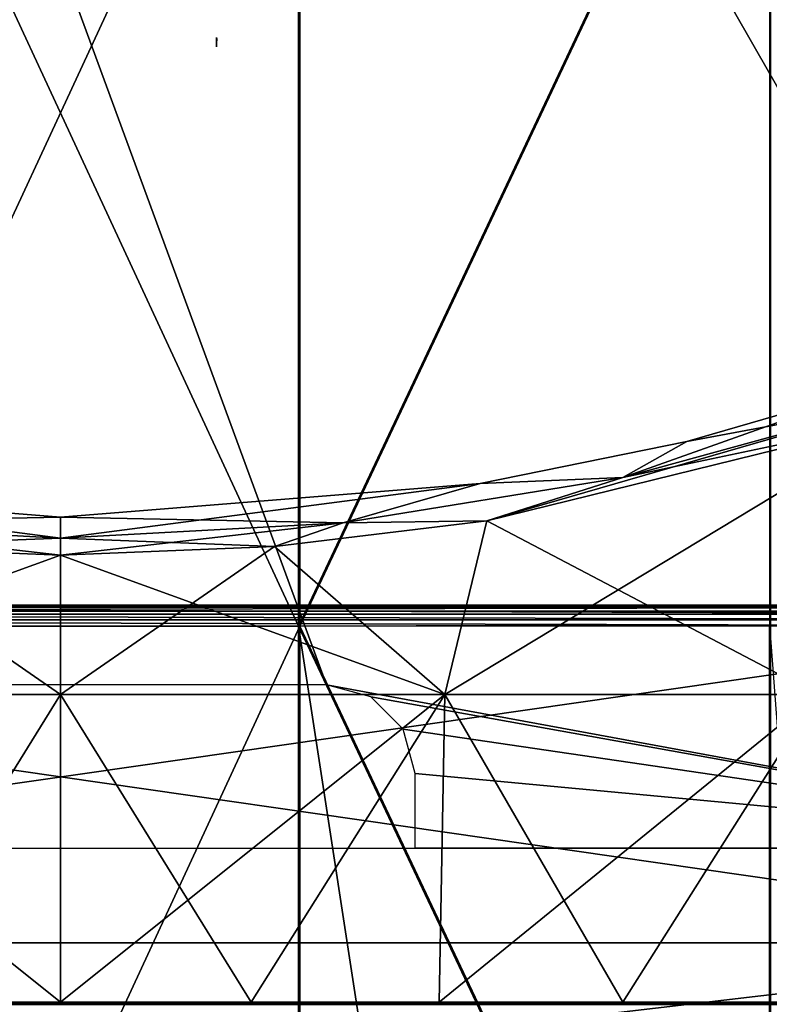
# Model space of a CAD drawing. Header units: millimetres. Extents: x -214 to 214, y -69 to 583.
# Tile 47 of 93: x -2 to 40, y 148 to 204. Entities that reach past the tile are written whole.
import ezdxf

# ---------------------------------------------------------------- set-up
doc = ezdxf.new("R2010")
doc.units = ezdxf.units.MM
doc.header["$LTSCALE"] = 62.021132
for name, color, linetype in [('143', 7, 'CONTINUOUS'), ('200', 7, 'CONTINUOUS'), ('206', 7, 'CONTINUOUS'), ('207', 7, 'CONTINUOUS'), ('237', 7, 'CONTINUOUS'), ('238', 7, 'CONTINUOUS'), ('240', 7, 'CONTINUOUS'), ('241', 7, 'CONTINUOUS'), ('250', 7, 'CONTINUOUS'), ('251', 7, 'CONTINUOUS'), ('267', 7, 'CONTINUOUS'), ('270', 7, 'CONTINUOUS'), ('271', 7, 'CONTINUOUS'), ('276', 7, 'CONTINUOUS'), ('69', 7, 'CONTINUOUS'), ('70', 7, 'CONTINUOUS'), ('89', 7, 'CONTINUOUS')]:
    doc.layers.add(name, color=color, linetype=linetype)

msp = doc.modelspace()

# ---------------------------------------------------------------- linework, layer by layer
at = {"layer": '143', "color": 7, "linetype": 'Continuous'}
for points in [[(13.422, 227.506, -233.693), (13.422, 169.506, -235.248), (-13.503, 227.497, -233.687), (13.422, 227.506, -233.693)], [(-13.503, 227.497, -233.687), (13.422, 169.506, -235.248), (-13.503, 169.502, -235.241), (-13.503, 227.497, -233.687)], [(13.422, 227.506, -233.693), (39.96, 225.798, -229.25), (13.422, 169.506, -235.248), (13.422, 227.506, -233.693)], [(39.96, 225.798, -229.25), (39.96, 169.576, -230.698), (13.422, 169.506, -235.248), (39.96, 225.798, -229.25)], [(13.422, 169.506, -235.248), (13.413, 111.47, -231.763), (-13.503, 169.502, -235.241), (13.422, 169.506, -235.248)], [(-13.503, 169.502, -235.241), (13.413, 111.47, -231.763), (-13.494, 111.473, -231.757), (-13.503, 169.502, -235.241)], [(13.413, 111.47, -231.763), (13.422, 169.506, -235.248), (22.281, 111.886, -230.796), (13.413, 111.47, -231.763)], [(39.96, 169.576, -230.698), (39.957, 113.354, -227.383), (13.422, 169.506, -235.248), (39.96, 169.576, -230.698)], [(13.422, 169.506, -235.248), (39.957, 113.354, -227.383), (22.281, 111.886, -230.796), (13.422, 169.506, -235.248)], [(39.957, 113.354, -227.383), (39.96, 169.576, -230.698), (44.18, 113.836, -226.263), (39.957, 113.354, -227.383)]]:
    msp.add_3dface(points, dxfattribs=at)
at = {"layer": '200', "color": 7, "linetype": 'Continuous'}
for points in [[(65, 170.353, 135.456), (65, 151.662, 113.516), (-65, 170.353, 135.456), (65, 170.353, 135.456)], [(-65, 170.353, 135.456), (65, 151.662, 113.516), (-65, 151.662, 113.516), (-65, 170.353, 135.456)], [(-65, 170.349, -135.451), (-65, 151.663, -113.516), (65, 170.349, -135.451), (-65, 170.349, -135.451)], [(65, 170.349, -135.451), (-65, 151.663, -113.516), (65, 151.663, -113.516), (65, 170.349, -135.451)], [(-65, 151.663, -113.516), (-65, 136.453, -89.025), (65, 151.663, -113.516), (-65, 151.663, -113.516)], [(65, 151.663, -113.516), (-65, 136.453, -89.025), (65, 136.453, -89.025), (65, 151.663, -113.516)], [(65, 151.662, 113.516), (65, 136.453, 89.025), (-65, 151.662, 113.516), (65, 151.662, 113.516)], [(-65, 151.662, 113.516), (65, 136.453, 89.025), (-65, 136.453, 89.025), (-65, 151.662, 113.516)]]:
    msp.add_3dface(points, dxfattribs=at)
at = {"layer": '206', "color": 7, "linetype": 'Continuous'}
for points in [[(65, 170.678, -136.073), (65, 170.608, -136.762), (-65, 170.678, -136.073), (65, 170.678, -136.073)], [(-65, 170.678, -136.073), (65, 170.608, -136.762), (-65, 170.608, -136.762), (-65, 170.678, -136.073)], [(65, 170.562, -135.741), (65, 170.678, -136.073), (-65, 170.562, -135.741), (65, 170.562, -135.741)], [(-65, 170.562, -135.741), (65, 170.678, -136.073), (-65, 170.678, -136.073), (-65, 170.562, -135.741)], [(65, 170.608, -136.762), (65, 170.168, -137.297), (-65, 170.608, -136.762), (65, 170.608, -136.762)], [(-65, 170.608, -136.762), (65, 170.168, -137.297), (-65, 170.168, -137.297), (-65, 170.608, -136.762)], [(-65, 170.349, -135.451), (65, 170.349, -135.451), (65, 170.562, -135.741), (-65, 170.349, -135.451)], [(-65, 170.349, -135.451), (65, 170.562, -135.741), (-65, 170.562, -135.741), (-65, 170.349, -135.451)], [(65, 170.168, -137.297), (65, 169.85, -137.448), (-65, 170.168, -137.297), (65, 170.168, -137.297)], [(-65, 170.168, -137.297), (65, 169.85, -137.448), (-65, 169.85, -137.448), (-65, 170.168, -137.297)], [(65, 169.5, -137.5), (-65, 169.5, -137.5), (-65, 169.85, -137.448), (65, 169.5, -137.5)], [(65, 169.85, -137.448), (65, 169.5, -137.5), (-65, 169.85, -137.448), (65, 169.85, -137.448)]]:
    msp.add_3dface(points, dxfattribs=at)
at = {"layer": '207', "color": 7, "linetype": 'Continuous'}
for points in [[(8.803, 202.349, 9.971), (8.8, 202.132, 10), (8.8, 202.644, 9.93), (8.803, 202.349, 9.971)], [(8.812, 202.557, 9.942), (8.803, 202.349, 9.971), (8.8, 202.644, 9.93), (8.812, 202.557, 9.942)]]:
    msp.add_3dface(points, dxfattribs=at)
at = {"layer": '237', "color": 7, "linetype": 'Continuous'}
for points in [[(47.404, 181.17, 132.805), (24.032, 175.428, 132.834), (42.671, 165.645, 115.839), (47.404, 181.17, 132.805)], [(24.032, 175.428, 132.834), (12.061, 173.977, 132.841), (21.672, 165.645, 121.531), (24.032, 175.428, 132.834)], [(42.671, 165.645, 115.839), (24.032, 175.428, 132.834), (21.672, 165.645, 121.531), (42.671, 165.645, 115.839)], [(0, 165.645, 123.448), (-12.061, 173.977, 132.841), (-21.672, 165.645, 121.531), (0, 165.645, 123.448)], [(0, 173.492, 132.844), (-12.061, 173.977, 132.841), (0, 165.645, 123.448), (0, 173.492, 132.844)], [(12.061, 173.977, 132.841), (0, 173.492, 132.844), (21.672, 165.645, 121.531), (12.061, 173.977, 132.841)], [(21.672, 165.645, 121.531), (0, 173.492, 132.844), (0, 165.645, 123.448), (21.672, 165.645, 121.531)], [(0, 165.645, 123.448), (-21.672, 165.645, 121.531), (0, 148.328, 97.416), (0, 165.645, 123.448)], [(0, 148.328, 97.416), (-21.672, 165.645, 121.531), (-10.744, 148.328, 96.822), (0, 148.328, 97.416)], [(21.672, 165.645, 121.531), (0, 165.645, 123.448), (10.744, 148.328, 96.822), (21.672, 165.645, 121.531)], [(10.744, 148.328, 96.822), (0, 165.645, 123.448), (0, 148.328, 97.416), (10.744, 148.328, 96.822)], [(21.356, 148.328, 95.046), (21.672, 165.645, 121.531), (10.744, 148.328, 96.822), (21.356, 148.328, 95.046)], [(31.708, 148.328, 92.111), (21.672, 165.645, 121.531), (21.356, 148.328, 95.046), (31.708, 148.328, 92.111)], [(42.671, 165.645, 115.839), (21.672, 165.645, 121.531), (31.708, 148.328, 92.111), (42.671, 165.645, 115.839)], [(41.673, 148.328, 88.052), (42.671, 165.645, 115.839), (31.708, 148.328, 92.111), (41.673, 148.328, 88.052)]]:
    msp.add_3dface(points, dxfattribs=at)
at = {"layer": '238', "color": 7, "linetype": 'Continuous'}
for points in [[(42.671, 165.645, -115.839), (21.672, 165.645, -121.531), (47.404, 181.17, -132.805), (42.671, 165.645, -115.839)], [(47.404, 181.17, -132.805), (21.672, 165.645, -121.531), (24.032, 175.428, -132.834), (47.404, 181.17, -132.805)], [(24.032, 175.428, -132.834), (21.672, 165.645, -121.531), (12.061, 173.977, -132.841), (24.032, 175.428, -132.834)], [(0, 173.492, -132.844), (-21.672, 165.645, -121.531), (-12.061, 173.977, -132.841), (0, 173.492, -132.844)], [(21.672, 165.645, -121.531), (0, 165.645, -123.448), (12.061, 173.977, -132.841), (21.672, 165.645, -121.531)], [(12.061, 173.977, -132.841), (0, 165.645, -123.448), (0, 173.492, -132.844), (12.061, 173.977, -132.841)], [(0, 165.645, -123.448), (-21.672, 165.645, -121.531), (0, 173.492, -132.844), (0, 165.645, -123.448)], [(0, 165.645, -123.448), (-10.744, 148.328, -96.822), (-21.672, 165.645, -121.531), (0, 165.645, -123.448)], [(0, 148.328, -97.416), (-10.744, 148.328, -96.822), (0, 165.645, -123.448), (0, 148.328, -97.416)], [(10.744, 148.328, -96.822), (0, 148.328, -97.416), (21.672, 165.645, -121.531), (10.744, 148.328, -96.822)], [(21.672, 165.645, -121.531), (0, 148.328, -97.416), (0, 165.645, -123.448), (21.672, 165.645, -121.531)], [(21.356, 148.328, -95.046), (10.744, 148.328, -96.822), (21.672, 165.645, -121.531), (21.356, 148.328, -95.046)], [(31.708, 148.328, -92.111), (21.356, 148.328, -95.046), (42.671, 165.645, -115.839), (31.708, 148.328, -92.111)], [(42.671, 165.645, -115.839), (21.356, 148.328, -95.046), (21.672, 165.645, -121.531), (42.671, 165.645, -115.839)], [(41.673, 148.328, -88.052), (31.708, 148.328, -92.111), (42.671, 165.645, -115.839), (41.673, 148.328, -88.052)]]:
    msp.add_3dface(points, dxfattribs=at)
at = {"layer": '240', "color": 7, "linetype": 'Continuous'}
for points in [[(-15.943, 175.312, 133.561), (0, 174.458, 133.566), (-23.658, 177.533, 133.84), (-15.943, 175.312, 133.561)], [(0, 174.458, 133.566), (0, 175.63, 133.849), (-23.658, 177.533, 133.84), (0, 174.458, 133.566)], [(-12.061, 173.977, 132.841), (0, 173.492, 132.844), (-15.943, 175.312, 133.561), (-12.061, 173.977, 132.841)], [(-15.943, 175.312, 133.561), (0, 173.492, 132.844), (0, 174.458, 133.566), (-15.943, 175.312, 133.561)]]:
    msp.add_3dface(points, dxfattribs=at)
at = {"layer": '241', "color": 7, "linetype": 'Continuous'}
for points in [[(35.305, 179.902, 133.828), (47.1, 182.088, 133.528), (46.731, 183.2, 133.811), (35.305, 179.902, 133.828)], [(31.703, 177.865, 133.549), (47.404, 181.17, 132.805), (47.1, 182.088, 133.528), (31.703, 177.865, 133.549)], [(31.703, 177.865, 133.549), (47.1, 182.088, 133.528), (35.305, 179.902, 133.828), (31.703, 177.865, 133.549)], [(24.032, 175.428, 132.834), (47.404, 181.17, 132.805), (31.703, 177.865, 133.549), (24.032, 175.428, 132.834)], [(23.658, 177.533, 133.84), (31.703, 177.865, 133.549), (35.305, 179.902, 133.828), (23.658, 177.533, 133.84)], [(0, 175.63, 133.849), (15.943, 175.312, 133.561), (23.658, 177.533, 133.84), (0, 175.63, 133.849)], [(15.943, 175.312, 133.561), (24.032, 175.428, 132.834), (31.703, 177.865, 133.549), (15.943, 175.312, 133.561)], [(15.943, 175.312, 133.561), (31.703, 177.865, 133.549), (23.658, 177.533, 133.84), (15.943, 175.312, 133.561)], [(0, 175.63, 133.849), (0, 174.458, 133.566), (15.943, 175.312, 133.561), (0, 175.63, 133.849)], [(0, 174.458, 133.566), (12.061, 173.977, 132.841), (15.943, 175.312, 133.561), (0, 174.458, 133.566)], [(12.061, 173.977, 132.841), (24.032, 175.428, 132.834), (15.943, 175.312, 133.561), (12.061, 173.977, 132.841)], [(0, 173.492, 132.844), (12.061, 173.977, 132.841), (0, 174.458, 133.566), (0, 173.492, 132.844)]]:
    msp.add_3dface(points, dxfattribs=at)
at = {"layer": '250', "color": 7, "linetype": 'Continuous'}
for points in [[(-23.658, 177.533, -133.84), (0, 175.63, -133.849), (-15.943, 175.312, -133.561), (-23.658, 177.533, -133.84)], [(-15.943, 175.312, -133.561), (0, 175.63, -133.849), (0, 174.458, -133.566), (-15.943, 175.312, -133.561)], [(-12.061, 173.977, -132.841), (-15.943, 175.312, -133.561), (0, 174.458, -133.566), (-12.061, 173.977, -132.841)], [(0, 173.492, -132.844), (-12.061, 173.977, -132.841), (0, 174.458, -133.566), (0, 173.492, -132.844)]]:
    msp.add_3dface(points, dxfattribs=at)
at = {"layer": '251', "color": 7, "linetype": 'Continuous'}
for points in [[(47.1, 182.088, -133.528), (31.703, 177.865, -133.549), (46.731, 183.2, -133.811), (47.1, 182.088, -133.528)], [(46.731, 183.2, -133.811), (31.703, 177.865, -133.549), (35.305, 179.902, -133.828), (46.731, 183.2, -133.811)], [(47.404, 181.17, -132.805), (24.032, 175.428, -132.834), (47.1, 182.088, -133.528), (47.404, 181.17, -132.805)], [(24.032, 175.428, -132.834), (31.703, 177.865, -133.549), (47.1, 182.088, -133.528), (24.032, 175.428, -132.834)], [(35.305, 179.902, -133.828), (31.703, 177.865, -133.549), (23.658, 177.533, -133.84), (35.305, 179.902, -133.828)], [(0, 174.458, -133.566), (0, 175.63, -133.849), (23.658, 177.533, -133.84), (0, 174.458, -133.566)], [(15.943, 175.312, -133.561), (0, 174.458, -133.566), (23.658, 177.533, -133.84), (15.943, 175.312, -133.561)], [(24.032, 175.428, -132.834), (15.943, 175.312, -133.561), (31.703, 177.865, -133.549), (24.032, 175.428, -132.834)], [(31.703, 177.865, -133.549), (15.943, 175.312, -133.561), (23.658, 177.533, -133.84), (31.703, 177.865, -133.549)], [(12.061, 173.977, -132.841), (0, 173.492, -132.844), (15.943, 175.312, -133.561), (12.061, 173.977, -132.841)], [(0, 173.492, -132.844), (0, 174.458, -133.566), (15.943, 175.312, -133.561), (0, 173.492, -132.844)], [(24.032, 175.428, -132.834), (12.061, 173.977, -132.841), (15.943, 175.312, -133.561), (24.032, 175.428, -132.834)]]:
    msp.add_3dface(points, dxfattribs=at)
at = {"layer": '267', "color": 7, "linetype": 'Continuous'}
for points in [[(0, 148.234, -96.921), (-9.476, 148.181, -96.158), (-21.248, 148.234, -94.564), (0, 148.234, -96.921)], [(9.476, 148.181, -96.158), (-9.476, 148.181, -96.158), (0, 148.234, -96.921), (9.476, 148.181, -96.158)], [(21.248, 148.234, -94.564), (9.476, 148.181, -96.158), (0, 148.234, -96.921), (21.248, 148.234, -94.564)], [(28.064, 148.181, -92.459), (9.476, 148.181, -96.158), (21.248, 148.234, -94.564), (28.064, 148.181, -92.459)], [(41.461, 148.234, -87.605), (28.064, 148.181, -92.459), (21.248, 148.234, -94.564), (41.461, 148.234, -87.605)], [(45.572, 148.181, -85.202), (28.064, 148.181, -92.459), (41.461, 148.234, -87.605), (45.572, 148.181, -85.202)]]:
    msp.add_3dface(points, dxfattribs=at)
at = {"layer": '270', "color": 7, "linetype": 'Continuous'}
for points in [[(-21.248, 148.234, 94.564), (-9.476, 148.181, 96.158), (0, 148.234, 96.921), (-21.248, 148.234, 94.564)], [(-9.476, 148.181, 96.158), (9.476, 148.181, 96.158), (0, 148.234, 96.921), (-9.476, 148.181, 96.158)], [(0, 148.234, 96.921), (9.476, 148.181, 96.158), (21.248, 148.234, 94.564), (0, 148.234, 96.921)], [(9.476, 148.181, 96.158), (28.064, 148.181, 92.459), (21.248, 148.234, 94.564), (9.476, 148.181, 96.158)], [(21.248, 148.234, 94.564), (28.064, 148.181, 92.459), (41.461, 148.234, 87.605), (21.248, 148.234, 94.564)], [(28.064, 148.181, 92.459), (45.572, 148.181, 85.202), (41.461, 148.234, 87.605), (28.064, 148.181, 92.459)]]:
    msp.add_3dface(points, dxfattribs=at)
at = {"layer": '271', "color": 7, "linetype": 'Continuous'}
for points in [[(-10.744, 148.328, 96.822), (-21.356, 148.328, 95.046), (0, 148.234, 96.921), (-10.744, 148.328, 96.822)], [(-21.356, 148.328, 95.046), (-21.248, 148.234, 94.564), (0, 148.234, 96.921), (-21.356, 148.328, 95.046)], [(0, 148.328, 97.416), (-10.744, 148.328, 96.822), (0, 148.234, 96.921), (0, 148.328, 97.416)], [(10.744, 148.328, 96.822), (0, 148.328, 97.416), (21.248, 148.234, 94.564), (10.744, 148.328, 96.822)], [(0, 148.328, 97.416), (0, 148.234, 96.921), (21.248, 148.234, 94.564), (0, 148.328, 97.416)], [(21.356, 148.328, 95.046), (10.744, 148.328, 96.822), (21.248, 148.234, 94.564), (21.356, 148.328, 95.046)], [(21.356, 148.328, 95.046), (21.248, 148.234, 94.564), (41.461, 148.234, 87.605), (21.356, 148.328, 95.046)], [(31.708, 148.328, 92.111), (21.356, 148.328, 95.046), (41.461, 148.234, 87.605), (31.708, 148.328, 92.111)], [(41.673, 148.328, 88.052), (31.708, 148.328, 92.111), (41.461, 148.234, 87.605), (41.673, 148.328, 88.052)]]:
    msp.add_3dface(points, dxfattribs=at)
at = {"layer": '276', "color": 7, "linetype": 'Continuous'}
for points in [[(-10.744, 148.328, -96.822), (0, 148.328, -97.416), (-21.248, 148.234, -94.564), (-10.744, 148.328, -96.822)], [(0, 148.328, -97.416), (0, 148.234, -96.921), (-21.248, 148.234, -94.564), (0, 148.328, -97.416)], [(0, 148.328, -97.416), (10.744, 148.328, -96.822), (0, 148.234, -96.921), (0, 148.328, -97.416)], [(10.744, 148.328, -96.822), (21.356, 148.328, -95.046), (0, 148.234, -96.921), (10.744, 148.328, -96.822)], [(21.356, 148.328, -95.046), (21.248, 148.234, -94.564), (0, 148.234, -96.921), (21.356, 148.328, -95.046)], [(21.356, 148.328, -95.046), (31.708, 148.328, -92.111), (21.248, 148.234, -94.564), (21.356, 148.328, -95.046)], [(31.708, 148.328, -92.111), (41.673, 148.328, -88.052), (21.248, 148.234, -94.564), (31.708, 148.328, -92.111)], [(41.673, 148.328, -88.052), (41.461, 148.234, -87.605), (21.248, 148.234, -94.564), (41.673, 148.328, -88.052)]]:
    msp.add_3dface(points, dxfattribs=at)
at = {"layer": '69', "color": 7, "linetype": 'Continuous'}
for points in [[(65, 383.682, -137.5), (-65, 383.682, -137.5), (-65, 157, -137.5), (65, 383.682, -137.5)], [(65, 157, -137.5), (65, 383.682, -137.5), (-65, 157, -137.5), (65, 157, -137.5)]]:
    msp.add_3dface(points, dxfattribs=at)
at = {"layer": '70', "color": 7, "linetype": 'Continuous'}
for points in [[(65, 157, 137.5), (15, 166.2, 137.5), (-65, 383.682, 137.5), (65, 157, 137.5)], [(-65, 383.682, 137.5), (15, 166.2, 137.5), (-15, 166.2, 137.5), (-65, 383.682, 137.5)], [(65, 383.682, 137.5), (65, 157, 137.5), (-65, 383.682, 137.5), (65, 383.682, 137.5)], [(17.505, 165.526, 137.5), (15, 166.2, 137.5), (65, 157, 137.5), (17.505, 165.526, 137.5)], [(19.327, 163.704, 137.5), (17.505, 165.526, 137.5), (65, 157, 137.5), (19.327, 163.704, 137.5)], [(20, 161.2, 137.5), (19.327, 163.704, 137.5), (65, 157, 137.5), (20, 161.2, 137.5)], [(20, 157, 137.5), (20, 161.2, 137.5), (65, 157, 137.5), (20, 157, 137.5)]]:
    msp.add_3dface(points, dxfattribs=at)
at = {"layer": '89', "color": 7, "linetype": 'Continuous'}
for points in [[(-13.422, 227.506, 233.693), (-13.422, 169.506, 235.248), (13.503, 227.497, 233.687), (-13.422, 227.506, 233.693)], [(13.503, 227.497, 233.687), (-13.422, 169.506, 235.248), (13.503, 169.502, 235.241), (13.503, 227.497, 233.687)], [(13.503, 227.497, 233.687), (13.503, 169.502, 235.241), (40.038, 225.799, 229.229), (13.503, 227.497, 233.687)], [(40.038, 225.799, 229.229), (13.503, 169.502, 235.241), (40.038, 169.58, 230.678), (40.038, 225.799, 229.229)], [(-13.422, 169.506, 235.248), (-13.413, 111.47, 231.763), (13.503, 169.502, 235.241), (-13.422, 169.506, 235.248)], [(13.503, 169.502, 235.241), (-13.413, 111.47, 231.763), (13.494, 111.473, 231.757), (13.503, 169.502, 235.241)], [(13.503, 169.502, 235.241), (13.494, 111.473, 231.757), (40.035, 113.363, 227.363), (13.503, 169.502, 235.241)], [(40.038, 169.58, 230.678), (13.503, 169.502, 235.241), (40.035, 113.363, 227.363), (40.038, 169.58, 230.678)]]:
    msp.add_3dface(points, dxfattribs=at)

doc.saveas('drawing.dxf')
